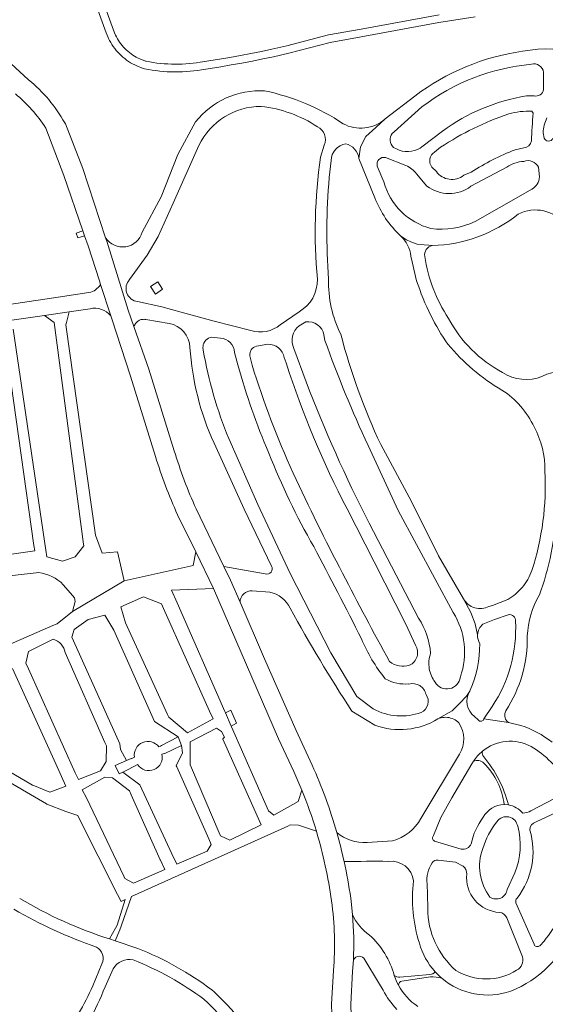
# Model space of a CAD drawing. Extents: x 148869 to 161638, y 453607 to 469810.
# Tile 23 of 256: x 154438 to 154534, y 459976 to 460155. Entities that reach past the tile are written whole.
import ezdxf

# ---------------------------------------------------------------- set-up
doc = ezdxf.new("R2010")
doc.units = 0
for name, color, linetype, lineweight in [('B-RO-VH-VERHARDING_ASFALT-GV', 251, 'CONTINUOUS', 18), ('B-RO-VH-VERHARDING_FUNDERING_ZAND-GV', 251, 'CONTINUOUS', 18), ('B-RO-VH-VERHARDING_HALFVERHARDING_GRIND-GV', 251, 'CONTINUOUS', 18), ('B-RO-VH-VERHARDING_SIERBESTRATING-GV', 251, 'CONTINUOUS', 18)]:
    doc.layers.add(name, color=color, linetype=linetype, lineweight=lineweight)

msp = doc.modelspace()

# ---------------------------------------------------------------- linework, layer by layer
at = {"layer": 'B-RO-VH-VERHARDING_ASFALT-GV', "flags": 128}
for points in [[(154439.46, 460143.9), (154421.14, 460160.87), (154399.23, 460181.02), (154399.1, 460180.89), (154398.3, 460181.54)], [(154442.57, 460135.15), (154445.87, 460126.49), (154449.33, 460116.42), (154449.65, 460115.51), (154450.27, 460113.7), (154452.33, 460107.32), (154452.55, 460106.65), (154454.42, 460100.97), (154454.61, 460100.4), (154457.98, 460089.95), (154462.55, 460075.35)], [(154465.98, 460076.38), (154461.32, 460091.22), (154458.63, 460099), (154457.6, 460101.99), (154453.68, 460114.55), (154453.48, 460115.16), (154449.34, 460127.78), (154446.14, 460135.91), (154446.02, 460136.11)], [(154454.42, 460100.97), (154452.55, 460106.65)], [(154450.44, 460105.18), (154444.83, 460104.35), (154408.7, 460098.96), (154405.31, 460098.45), (154404.16, 460098.28), (154391.01, 460096.15), (154390.23, 460095.89), (154389.73, 460095.72), (154347.5, 460089.76), (154344.73, 460089.95), (154342.07, 460090.14), (154338.34, 460090.5)], [(154346.44, 460087.72), (154361.1, 460089.73), (154362.55, 460089.93), (154363.56, 460090.07), (154369.67, 460090.93), (154370.2, 460091), (154382.83, 460092.78), (154386.21, 460093.16), (154390.67, 460093.66), (154396.97, 460094.38), (154399.58, 460094.76), (154408.03, 460096), (154409.79, 460096.26), (154416.94, 460097.31), (154418.74, 460097.57), (154425.71, 460098.59), (154427.68, 460098.88), (154434.67, 460099.91), (154436.42, 460100.16), (154442.33, 460101.03), (154446.86, 460101.7), (154450.65, 460102.25)], [(154491.05, 460019.17), (154488.15, 460025.48), (154482.4, 460038.53), (154477.95, 460048.82), (154476.2, 460052.85), (154475.01, 460055.33), (154469.97, 460065.8)], [(154466.57, 460064.75), (154469.87, 460057.99), (154473.13, 460051.29), (154479.14, 460037.41), (154484.93, 460023.97), (154487.76, 460017.98), (154489.21, 460014.59)], [(154498.41, 459991.98), (154498.08, 459994.96)], [(154498.11, 459975.62), (154498.43, 459981.6), (154498.57, 459983.7)], [(154494.94, 459981.74), (154494.61, 459975.64)]]:
    msp.add_lwpolyline(points, dxfattribs=at)
at = {"layer": 'B-RO-VH-VERHARDING_ASFALT-GV'}
for points in [[(154446.02, 460136.11, 0.096758), (154439.46, 460143.9)], [(154437.05, 460141.37, -0.076799), (154442.57, 460135.15)], [(154452.55, 460106.65, -0.191961), (154450.44, 460105.18)], [(154450.65, 460102.25, -0.275705), (154454.42, 460100.97)], [(154469.97, 460065.8, -0.036485), (154465.98, 460076.38)], [(154462.55, 460075.35, 0.03188), (154466.57, 460064.75)], [(154495.56, 460006.87, 0.037223), (154491.05, 460019.17)], [(154489.21, 460014.59, -0.023078), (154491.83, 460007.13)], [(154491.83, 460007.13, -0.037911), (154494.61, 459994.46)], [(154496.89, 460001.58, 0.015639), (154495.56, 460006.87)], [(154498.08, 459994.96, 0.01903), (154496.89, 460001.58)], [(154494.61, 459994.46, -0.05387), (154494.94, 459981.74)], [(154498.57, 459983.7, 0.033345), (154498.41, 459991.98)], [(154494.61, 459975.64, 0.089388), (154495.31, 459970.87)], [(154498.32, 459973.17, -0.055929), (154498.11, 459975.62)]]:
    msp.add_lwpolyline(points, format="xyb", dxfattribs=at)
at = {"layer": 'B-RO-VH-VERHARDING_FUNDERING_ZAND-GV', "flags": 128}
for points in [[(154514.17, 460155.78), (154500, 460153.16), (154494.03, 460152.1), (154486.45, 460150.14), (154483.75, 460149.48), (154481.84, 460149.09), (154479.93, 460148.71), (154478.02, 460148.35), (154476.1, 460148.01), (154474.18, 460147.67), (154472.26, 460147.36), (154471.92, 460147.3), (154470.7, 460147.14), (154470.04, 460147.04), (154469.39, 460146.95), (154468.73, 460146.88), (154468.08, 460146.83), (154467.42, 460146.8), (154466.76, 460146.78), (154466.1, 460146.77), (154465.44, 460146.78), (154464.78, 460146.81), (154464.12, 460146.86), (154463.46, 460146.92), (154462.81, 460146.99), (154462.15, 460147.08), (154461.5, 460147.19), (154460.85, 460147.31), (154460.73, 460147.34), (154459.73, 460147.73), (154459.39, 460147.89), (154459.05, 460148.06), (154458.73, 460148.24), (154458.41, 460148.44), (154458.1, 460148.66), (154457.8, 460148.88), (154457.51, 460149.12), (154457.23, 460149.36), (154456.97, 460149.63), (154456.71, 460149.9), (154456.47, 460150.18), (154456.23, 460150.47), (154456.01, 460150.78), (154455.81, 460151.09), (154455.61, 460151.41), (154455.44, 460151.74), (154455.27, 460152.07), (154455.23, 460152.16), (154454.9, 460152.99), (154451.13, 460163.39)], [(154449.81, 460162.94), (154453.59, 460152.5), (154453.94, 460151.61), (154454.01, 460151.47), (154454.19, 460151.09), (154454.4, 460150.71), (154454.62, 460150.34), (154454.86, 460149.98), (154455.12, 460149.63), (154455.39, 460149.29), (154455.67, 460148.96), (154455.97, 460148.64), (154456.28, 460148.34), (154456.6, 460148.05), (154456.94, 460147.78), (154457.29, 460147.52), (154457.64, 460147.27), (154458.01, 460147.04), (154458.39, 460146.83), (154458.77, 460146.63), (154459.18, 460146.45), (154460.33, 460145.99), (154460.58, 460145.94), (154461.26, 460145.81), (154461.94, 460145.7), (154462.63, 460145.6), (154463.32, 460145.52), (154464.01, 460145.46), (154464.7, 460145.41), (154465.39, 460145.39), (154466.09, 460145.37), (154466.78, 460145.38), (154467.48, 460145.4), (154468.17, 460145.43), (154468.86, 460145.49), (154469.55, 460145.56), (154470.24, 460145.65), (154470.9, 460145.75), (154472.13, 460145.92), (154472.49, 460145.98), (154474.42, 460146.29), (154476.35, 460146.63), (154478.27, 460146.97), (154480.2, 460147.34), (154482.12, 460147.72), (154484.06, 460148.11), (154486.8, 460148.78), (154494.33, 460150.73), (154500, 460151.74), (154514.14, 460154.37), (154520.77, 460155.39)], [(154526.02, 460011.98), (154526.79, 460011.91)], [(154512.5, 459981.04), (154507.03, 459980.52)], [(154507.39, 459979.83), (154512.58, 459980.59)]]:
    msp.add_lwpolyline(points, dxfattribs=at)
at = {"layer": 'B-RO-VH-VERHARDING_FUNDERING_ZAND-GV'}
for points in [[(154522.05, 460021.68, 0.077681), (154520.42, 460019.85)], [(154520.42, 460019.85, -0.30283), (154522.33, 460019.52)], [(154522.3, 460020.67, -0.214539), (154522.05, 460021.68)], [(154526.79, 460011.91, 0.11359), (154522.3, 460020.67)], [(154522.33, 460019.52, -0.166206), (154526.02, 460011.98)], [(154507.03, 459980.52, -0.121732), (154506.02, 459980.86)], [(154506.02, 459980.86, 0.045008), (154506.77, 459979.11)], [(154513.45, 459981.53, -0.237406), (154512.5, 459981.04)], [(154512.58, 459980.59, -0.070445), (154514.66, 459980.36)], [(154514.66, 459980.36, -0.032751), (154513.45, 459981.53)], [(154506.77, 459979.11, -0.332384), (154507.39, 459979.83)]]:
    msp.add_lwpolyline(points, format="xyb", dxfattribs=at)
at = {"layer": 'B-RO-VH-VERHARDING_HALFVERHARDING_GRIND-GV'}
for points in [[(154529.37, 460149.12, 0.127912), (154509.78, 460140.98)], [(154549.83, 460143.5, 0.233937), (154529.37, 460149.12)], [(154511.06, 460139.02, -0.140492), (154530.99, 460146.77)], [(154530.99, 460146.77, -0.459746), (154533.18, 460145.32)], [(154482.42, 460141.93, 0.242934), (154469.83, 460136.26)], [(154496.7, 460135.94, 0.094641), (154482.42, 460141.93)], [(154533.17, 460142.15, -0.439672), (154531.48, 460141.02)], [(154530.08, 460140.99, 0.122028), (154514.82, 460134.57)], [(154470.47, 460131.99, -0.285492), (154481.8, 460139.1)], [(154481.8, 460139.1, -0.114868), (154492.04, 460135.39)], [(154504.34, 460136.8, -0.3169), (154496.7, 460135.94)], [(154514.45, 460131.64, -0.064703), (154526.84, 460137.72)], [(154526.84, 460137.72, -0.0714), (154531.07, 460138.24)], [(154531.32, 460137.88, 0.01689), (154530.98, 460132.79)], [(154533.12, 460134.29, -0.108892), (154533.81, 460136.98)], [(154492.04, 460135.39, -0.402191), (154493.26, 460132.01)], [(154505.85, 460131.63, -0.385189), (154505.64, 460134.16)], [(154534.87, 460133.3, -0.681051), (154533.27, 460133.32)], [(154494.51, 460129.22, -0.355286), (154497.19, 460132.28)], [(154497.19, 460132.28, -0.303384), (154499.59, 460129.63)], [(154510.74, 460131.5, -0.262377), (154506.4, 460131.35)], [(154528.02, 460131.19, 0.050448), (154520, 460127.11)], [(154530.98, 460132.79, -0.329568), (154529.57, 460131.53)], [(154492.61, 460129.85, 0.059578), (154492.02, 460107.63)], [(154502.92, 460128.21, -0.56863), (154504.42, 460129.78)], [(154512.85, 460128.04, -0.442893), (154513.36, 460130.78)], [(154508.15, 460128.32, -0.1205), (154510.08, 460126.79)], [(154526.52, 460128.05, -0.135087), (154529.58, 460129.07)], [(154529.58, 460129.07, -0.390037), (154532.29, 460128)], [(154494.05, 460107.66, -0.040426), (154494.19, 460126.14)], [(154518.67, 460126.55, -0.423917), (154513.68, 460127.22)], [(154532.45, 460126.24, -0.257022), (154531.07, 460124.02)], [(154512.7, 460116.85, -0.265848), (154504.1, 460125.34)], [(154511.95, 460124.58, 0.331755), (154519.97, 460124.54)], [(154502.48, 460122.45, 0.11487), (154507.21, 460115.49)], [(154512.91, 460113.74, 0.161253), (154528.57, 460119.46)], [(154528.57, 460119.46, -0.362865), (154537.2, 460117.55)], [(154520.72, 460118.15, -0.148387), (154512.7, 460116.85)], [(154460.14, 460116.19, -0.642772), (154453.48, 460115.16)], [(154507.21, 460115.49, -0.179648), (154509.04, 460111.85)], [(154511.57, 460111.79, -0.414276), (154512.91, 460113.74)], [(154515.88, 460100.49, -0.109076), (154511.57, 460111.79)], [(154459.29, 460103.54, -0.609749), (154457.82, 460107.56)], [(154492.02, 460107.63, -0.276334), (154488.68, 460101.7)], [(154496.28, 460097.6, -0.12444), (154494.05, 460107.66)], [(154510.09, 460107.36, 0.039638), (154512.66, 460101.02)], [(154512.66, 460101.02, 0.035263), (154515.76, 460095.8)], [(154465.04, 460099.58, -0.341082), (154468.83, 460095.19)], [(154485.26, 460099.3, -0.242079), (154479.93, 460098.26)], [(154487.75, 460095.01, -0.354619), (154488.72, 460099.16)], [(154489.91, 460099.85, -0.4137), (154493.21, 460097.48)], [(154525.74, 460090.63, -0.147767), (154515.88, 460100.49)], [(154471.2, 460095.4, -0.339646), (154472.79, 460097.09)], [(154503.55, 460077.53, -0.046269), (154496.28, 460097.6)], [(154471.25, 460094.71, -0.092316), (154471.2, 460095.4)], [(154474.39, 460096.91, -0.381713), (154476.92, 460094.31)], [(154479.75, 460093.7, -0.401089), (154480.93, 460095.42)], [(154483.01, 460095.78, -0.371362), (154485.98, 460093.37)], [(154493.4, 460096.46, 0.022927), (154501.25, 460077.36)], [(154515.76, 460095.8, 0.085216), (154525.61, 460087.44)], [(154468.83, 460095.19, 0.09084), (154473.22, 460077.76)], [(154475.88, 460078.61, -0.053982), (154471.25, 460094.71)], [(154477.54, 460092.02, 0.032801), (154483.18, 460075.98)], [(154487.6, 460072.31, -0.030796), (154480.14, 460091.98)], [(154486.34, 460092.38, 0.041681), (154497.44, 460065.79)], [(154532.9, 460089.93, -0.243305), (154525.74, 460090.63)], [(154540.09, 460089.54, 0.281266), (154532.9, 460089.93)], [(154501.47, 460063.22, -0.028811), (154489.97, 460088.97)], [(154525.61, 460087.44, -0.141146), (154531.46, 460080.72)], [(154531.46, 460080.72, -0.132755), (154533.44, 460072.68)], [(154483.18, 460075.98, 0.03655), (154491.36, 460058.93)], [(154496.62, 460054.09, -0.012624), (154487.6, 460072.31)], [(154533.44, 460072.68, -0.091425), (154531.05, 460054.57)], [(154533.35, 460052.85, 0.071767), (154535.7, 460068.92)], [(154491.36, 460058.93, -0.006366), (154500.05, 460042.15)], [(154441.28, 460054.22, -0.165323), (154445.76, 460052.01)], [(154483.69, 460055.39, -0.683356), (154482.52, 460054)], [(154505.16, 460038.04, -0.008588), (154496.62, 460054.09)], [(154531.05, 460054.57, -0.091525), (154529.3, 460051.5)], [(154477.95, 460048.82, -0.440529), (154480.17, 460050.89)], [(154483.34, 460050.63, -0.238829), (154487.07, 460047.72)], [(154529.3, 460051.5, -0.087973), (154526.68, 460049.31)], [(154523.25, 460048.06, -0.416501), (154518.64, 460049.43)], [(154530.22, 460042.66, -0.115996), (154532.43, 460050.18)], [(154487.07, 460047.72, 0.01947), (154498.29, 460028.98)], [(154516.75, 460046.96, -0.224467), (154518.05, 460035.22)], [(154512.64, 460039.52, 0.121197), (154510.45, 460045.9)], [(154528.08, 460045.36, -0.161207), (154523.86, 460029.85)], [(154526.77, 460046.53, -0.509862), (154528.08, 460045.36)], [(154521.19, 460042.89, -0.194278), (154522.12, 460044.83)], [(154443.94, 460042.06, -0.291467), (154446.12, 460039.64)], [(154500.05, 460042.15, 0.070425), (154504.38, 460034.86)], [(154521.57, 460041.26, -0.148335), (154521.19, 460042.89)], [(154526.32, 460029.04, 0.150832), (154530.22, 460042.66)], [(154509.85, 460040.97, -0.462974), (154508.8, 460037.35)], [(154519.85, 460032.81, 0.105272), (154521.57, 460041.26)], [(154508.8, 460037.35, -0.269004), (154505.16, 460038.04)], [(154512.39, 460036.71, -0.127689), (154512.64, 460039.52)], [(154513.44, 460034.26, -0.120154), (154512.39, 460036.71)], [(154504.38, 460034.86, 0.157011), (154508.69, 460033.96)], [(154518.05, 460035.22, -0.717956), (154513.44, 460034.26)], [(154508.69, 460033.91, -0.420722), (154511.8, 460032.03)], [(154520.59, 460027.98, -0.366695), (154519.74, 460032.63)], [(154511.8, 460032.03, -0.45545), (154510.93, 460028.75)], [(154510.93, 460028.75, -0.216112), (154502.17, 460029.4)], [(154502.48, 460026.43, 0.229811), (154513.97, 460027.58)], [(154522.34, 460027.59, -0.63666), (154521.27, 460027.38)], [(154526.8, 460026.9, -0.342272), (154526.24, 460028.85)], [(154517.78, 460026.84, -0.298108), (154517.88, 460021.18)], [(154534.73, 460023.32, 0.091757), (154529.07, 460026.37)], [(154463.18, 460022.46, 0.77958), (154458.71, 460020.6)], [(154522.05, 460021.68, -0.306322), (154530.94, 460022.54)], [(154530.94, 460022.54, -0.122898), (154537.32, 460016.14)], [(154459.29, 460019.28, 0.847383), (154463.73, 460021.17)], [(154520.42, 460019.85, -0.077681), (154522.05, 460021.68)], [(154491.83, 460007.13, 0.023078), (154489.21, 460014.59)], [(154526.02, 460011.98, 0.276176), (154522.21, 460009.66)], [(154529.39, 460010.41, 0.178347), (154526.79, 460011.91)], [(154510.85, 460009.44, -0.214216), (154505.68, 460005.39)], [(154522.21, 460009.66, 0.109961), (154520.01, 460004.85)], [(154524.71, 460008.86, -0.676523), (154528.48, 460008.02)], [(154530.89, 460010.86, -0.131637), (154529.39, 460010.41)], [(154522.14, 460003.97, -0.098485), (154524.71, 460008.86)], [(154528.48, 460008.02, -0.163679), (154527.99, 459999.55)], [(154530.71, 460007.33, -0.357476), (154531.84, 460008.82)], [(154501.06, 460005.06, -0.186681), (154495.56, 460006.87)], [(154495.56, 460006.87, -0.015639), (154496.89, 460001.58)], [(154513.34, 460005.32, -0.500855), (154513.17, 460006.36)], [(154528.36, 459994.95, 0.242686), (154530.71, 460007.33)], [(154520.01, 460004.85, -0.364038), (154518.2, 460003.88)], [(154523.44, 459995.13, -0.257984), (154522.14, 460003.97)], [(154496.89, 460001.58, -0.010158), (154504.97, 460001.63)], [(154504.97, 460001.63, -0.407821), (154509.53, 459998.09)], [(154511.99, 459997.52, -0.172617), (154512.9, 460001.38)], [(154512.9, 460001.38, -0.284148), (154513.98, 460001.86)], [(154518.58, 460000.77, -0.234604), (154519.2, 459999.33)], [(154519.2, 459999.33, 0.428276), (154525.17, 459992.34)], [(154509.53, 459998.09, 0.106667), (154510.59, 459986.71)], [(154454.19, 459987.5, -0.05684), (154437.83, 459994.88)], [(154526.58, 459996.54, -0.557814), (154523.44, 459995.13)], [(154528.16, 459994.11, -0.294836), (154528.36, 459994.95)], [(154538.47, 459996.01, -0.057952), (154533.31, 459987.1)], [(154436.77, 459992.92, 0.049985), (154451.79, 459986.04)], [(154501.52, 459988.22, -0.138605), (154498.41, 459991.98)], [(154498.41, 459991.98, -0.033345), (154498.57, 459983.7)], [(154517.24, 459981.78, -0.218239), (154512.12, 459993.04)], [(154525.17, 459992.34, -0.275053), (154526.5, 459991.34)], [(154506.02, 459980.86, 0.139017), (154501.52, 459988.22)], [(154527.22, 459978.01, 0.211563), (154538.46, 459989.36)], [(154451.79, 459986.04, -0.407086), (154452.78, 459982.96)], [(154510.59, 459986.71, 0.116426), (154513.45, 459981.53)], [(154532.49, 459986.27, -0.525428), (154531.45, 459986.54)], [(154472.82, 459978.23, 0.066596), (154459.34, 459985.78)], [(154498.57, 459983.7, -0.62061), (154500.68, 459983.72)], [(154529.37, 459984.25, -0.352147), (154528.29, 459981.8)], [(154454.87, 459982.05, -0.331011), (154458.51, 459983.68)], [(154458.51, 459983.68, -0.066265), (154471.38, 459976.52)], [(154506.77, 459979.11, -0.045008), (154506.02, 459980.86)], [(154513.45, 459981.53, 0.032751), (154514.66, 459980.36)], [(154528.29, 459981.8, -0.281473), (154517.24, 459981.78)], [(154451.12, 459978.97, -0.074119), (154445.2, 459969.33)], [(154446.23, 459967.1, 0.100205), (154453.36, 459978.78)], [(154510.29, 459975.22, -0.122829), (154506.77, 459979.11)], [(154514.66, 459980.36, 0.265433), (154527.22, 459978.01)], [(154478.47, 459972.12, 0.047092), (154472.82, 459978.23)], [(154503.98, 459978.17, 0.065512), (154506.46, 459974.69)], [(154471.38, 459976.52, -0.045276), (154476.42, 459970.9)]]:
    msp.add_lwpolyline(points, format="xyb", dxfattribs=at)
at = {"layer": 'B-RO-VH-VERHARDING_HALFVERHARDING_GRIND-GV', "flags": 128}
for points in [[(154533.18, 460145.32), (154533.17, 460142.15)], [(154509.78, 460140.98), (154504.34, 460136.8), (154502.65, 460135.22), (154500.82, 460133.59), (154499.89, 460131.7), (154499.59, 460129.63), (154502.48, 460122.45)], [(154531.48, 460141.02), (154530.08, 460140.99)], [(154505.64, 460134.16), (154506.02, 460134.48), (154511.06, 460139.02)], [(154499.59, 460129.63), (154499.89, 460131.7), (154500.82, 460133.59), (154502.65, 460135.22), (154504.34, 460136.8)], [(154531.07, 460138.24), (154531.32, 460137.88)], [(154469.83, 460136.26), (154466.63, 460130.34), (154463.59, 460122.64), (154460.14, 460116.19)], [(154514.82, 460134.57), (154511.04, 460131.74), (154510.74, 460131.5)], [(154533.27, 460133.32), (154533.12, 460134.29)], [(154457.82, 460107.56), (154461.05, 460111.99), (154463.02, 460115.38), (154465.78, 460121.48), (154470.47, 460131.99)], [(154493.26, 460132.01), (154492.61, 460129.85)], [(154506.4, 460131.35), (154505.85, 460131.63)], [(154513.36, 460130.78), (154514.45, 460131.64)], [(154529.57, 460131.53), (154528.02, 460131.19)], [(154504.42, 460129.78), (154508.15, 460128.32)], [(154494.19, 460126.14), (154494.51, 460129.22)], [(154504.1, 460125.34), (154502.92, 460128.21)], [(154513.68, 460127.22), (154512.85, 460128.04)], [(154519.97, 460124.54), (154526.52, 460128.05)], [(154532.29, 460128), (154532.45, 460126.24)], [(154510.08, 460126.79), (154511.95, 460124.58)], [(154520, 460127.11), (154518.67, 460126.55)], [(154531.07, 460124.02), (154529.47, 460123.1), (154520.72, 460118.15)], [(154453.48, 460115.16), (154453.68, 460114.55), (154457.6, 460101.99), (154458.63, 460099), (154458.69, 460099.16), (154458.77, 460099.32), (154458.85, 460099.47), (154458.95, 460099.61), (154459.07, 460099.74), (154459.19, 460099.86), (154459.33, 460099.97), (154459.47, 460100.06), (154459.62, 460100.14), (154459.78, 460100.21), (154459.95, 460100.26), (154460.12, 460100.3), (154460.29, 460100.32), (154460.46, 460100.33), (154460.63, 460100.32), (154460.8, 460100.29), (154465.04, 460099.58)], [(154512.91, 460113.74), (154512.33, 460113.84), (154511.48, 460113.91), (154510.17, 460114.01), (154509.03, 460114.42), (154508.22, 460114.79), (154507.21, 460115.49)], [(154507.21, 460115.49), (154508.22, 460114.79), (154509.03, 460114.42), (154510.17, 460114.01), (154511.48, 460113.91), (154512.33, 460113.84), (154512.91, 460113.74)], [(154509.04, 460111.85), (154509.29, 460110.77), (154510.09, 460107.36)], [(154479.93, 460098.26), (154473.24, 460100), (154467.24, 460101.63), (154463.72, 460102.61), (154459.29, 460103.54)], [(154445.76, 460052.01), (154447.08, 460050.48), (154447.79, 460049.61), (154447.91, 460048.92), (154447.45, 460047.15), (154456.83, 460052.69), (154455.63, 460057.96), (154452.82, 460057.76), (154451.62, 460061.01), (154446.23, 460099.31), (154446.35, 460099.76), (154446.86, 460101.7), (154442.33, 460101.03), (154444.12, 460099.72), (154449.46, 460059.36), (154449.5, 460059.06), (154447.95, 460057.09), (154445.64, 460056.27), (154442.77, 460057.08), (154442.59, 460058.27), (154436.66, 460098.55)], [(154488.68, 460101.7), (154485.26, 460099.3)], [(154488.72, 460099.16), (154489.91, 460099.85)], [(154434.86, 460098.51), (154440.43, 460059.15), (154440.57, 460058.16), (154433.74, 460057.22)], [(154472.79, 460097.09), (154474.39, 460096.91)], [(154493.21, 460097.48), (154493.4, 460096.46)], [(154480.93, 460095.42), (154483.01, 460095.78)], [(154476.92, 460094.31), (154477.54, 460092.02)], [(154480.14, 460091.98), (154479.75, 460093.7)], [(154489.97, 460088.97), (154487.75, 460095.01)], [(154485.98, 460093.37), (154486.34, 460092.38)], [(154473.22, 460077.76), (154478.7, 460065.77), (154483.69, 460055.39)], [(154502.17, 460029.4), (154499.22, 460031.65), (154494.47, 460039.61), (154487.07, 460054.06), (154481.18, 460066.58), (154475.88, 460078.61)], [(154501.25, 460077.36), (154506.74, 460065.53), (154516.75, 460046.96)], [(154521.19, 460042.89), (154520.72, 460044.86), (154519.96, 460046.93), (154518.64, 460049.43), (154514.05, 460057.24), (154509.13, 460067.17), (154503.55, 460077.53)], [(154497.44, 460065.79), (154502.35, 460056.16), (154508.13, 460044.84), (154509.85, 460040.97)], [(154510.45, 460045.9), (154501.47, 460063.22)], [(154469.87, 460057.99), (154469.38, 460055.53), (154456.83, 460052.69), (154447.45, 460047.15), (154444.67, 460044.91), (154443.89, 460044.58), (154418.7, 460033.61)], [(154489.21, 460014.59), (154488.51, 460012.52), (154484.11, 460010.03), (154483.14, 460010.81), (154476.38, 460026.12), (154476.31, 460026.27), (154475.27, 460028.7), (154475.17, 460028.91), (154466.49, 460048.68), (154465.46, 460051.02), (154473.13, 460051.29), (154469.87, 460057.99)], [(154412.64, 460051.03), (154440.82, 460054.17), (154441.28, 460054.22)], [(154482.52, 460054), (154475.01, 460055.33), (154476.2, 460052.85), (154477.95, 460048.82)], [(154532.43, 460050.18), (154533.35, 460052.85)], [(154480.17, 460050.89), (154483.34, 460050.63)], [(154518.64, 460049.43), (154519.96, 460046.93), (154520.72, 460044.86), (154521.19, 460042.89)], [(154526.68, 460049.31), (154523.89, 460048.2), (154523.25, 460048.06)], [(154522.12, 460044.83), (154524.24, 460045.67), (154526.77, 460046.53)], [(154439.43, 460036.66), (154438.96, 460037.71), (154439.45, 460039.86), (154441.89, 460041.08), (154443.94, 460042.06)], [(154446.12, 460039.64), (154453.34, 460023.28), (154453.61, 460022.66), (154453.59, 460019.84), (154452.54, 460018.13), (154448.51, 460016.51), (154447.95, 460017.75), (154439.43, 460036.66)], [(154436.53, 460036.77), (154444.39, 460019.38), (154446.24, 460015.3), (154443.32, 460014.21), (154440.21, 460015.5), (154440.17, 460015.52), (154418.54, 460028.2)], [(154508.69, 460033.96), (154508.69, 460033.91)], [(154513.97, 460027.58), (154516.55, 460029.04), (154517.89, 460030.35), (154519.19, 460031.73), (154519.74, 460032.63), (154519.85, 460032.81)], [(154519.74, 460032.63), (154519.19, 460031.73), (154517.89, 460030.35), (154516.55, 460029.04), (154513.97, 460027.58), (154514.25, 460027.68), (154514.53, 460027.77), (154514.82, 460027.82), (154515.11, 460027.85), (154515.41, 460027.86), (154515.7, 460027.84), (154515.99, 460027.8), (154516.28, 460027.73), (154516.55, 460027.64), (154516.83, 460027.52), (154517.08, 460027.38), (154517.33, 460027.22), (154517.56, 460027.04), (154517.78, 460026.84)], [(154498.29, 460028.98), (154502.48, 460026.43)], [(154523.86, 460029.85), (154522.34, 460027.59), (154526.8, 460026.9)], [(154526.24, 460028.85), (154526.32, 460029.04)], [(154521.27, 460027.38), (154520.59, 460027.98)], [(154529.07, 460026.37), (154526.8, 460026.9), (154522.34, 460027.59)], [(154416.97, 460027.07), (154442.7, 460012.1), (154442.77, 460012.07), (154446.2, 460010.7), (154448.4, 460010), (154448.61, 460009.58), (154455.66, 459995.63), (154456.31, 459994.35), (154457.04, 459994.68), (154455.55, 459989.99), (154455.26, 459989.46), (154454.19, 459987.5), (154455.24, 459987.15), (154456.06, 459989.19), (154456.31, 459989.81), (154458.2, 459995.21), (154486.62, 460008.05), (154487.07, 460008.26), (154488.61, 460008.21), (154491.83, 460007.13)], [(154463.73, 460021.17), (154464.22, 460021.29), (154464.27, 460021.3), (154467.26, 460022.75), (154466.67, 460024.29), (154463.63, 460022.7), (154463.47, 460022.61), (154463.18, 460022.46)], [(154458.71, 460020.6), (154458.23, 460020.39), (154458.14, 460020.35), (154457.25, 460019.97), (154455.2, 460019.09), (154455.93, 460017.54), (154456.6, 460017.86)], [(154517.88, 460021.18), (154510.85, 460009.44)], [(154456.6, 460017.86), (154457.12, 460018.11), (154458.84, 460019.03), (154459.29, 460019.28)], [(154513.17, 460006.36), (154514.52, 460009.62), (154516.49, 460013.17), (154520.14, 460019.39), (154520.42, 460019.85)], [(154536.6, 460013.83), (154530.89, 460010.86)], [(154526.79, 460011.91), (154526.02, 460011.98)], [(154531.84, 460008.82), (154538.21, 460011.83)], [(154505.68, 460005.39), (154501.06, 460005.06)], [(154518.2, 460003.88), (154513.34, 460005.32)], [(154513.98, 460001.86), (154517.18, 460001.48), (154518.58, 460000.77)], [(154527.99, 459999.55), (154526.58, 459996.54)], [(154512.12, 459993.04), (154512.06, 459995.59), (154511.99, 459997.52)], [(154531.45, 459986.54), (154528.16, 459994.11)], [(154526.5, 459991.34), (154529.37, 459984.25)], [(154459.34, 459985.78), (154455.39, 459987.1), (154455.24, 459987.15), (154454.19, 459987.5)], [(154533.31, 459987.1), (154532.49, 459986.27)], [(154452.78, 459982.96), (154451.12, 459978.97)], [(154500.68, 459983.72), (154503.15, 459979.56), (154503.98, 459978.17)], [(154453.36, 459978.78), (154454.87, 459982.05)]]:
    msp.add_lwpolyline(points, dxfattribs=at)
for points in [[(154449.33, 460116.42), (154448.14, 460116.02), (154448.39, 460115.15), (154449.65, 460115.51)], [(154464.71, 460028.4), (154457.11, 460045.05), (154456.24, 460048), (154460.35, 460049.8), (154463.62, 460048.51), (154463.99, 460047.7), (154472.41, 460028.96), (154473.03, 460027.57), (154468.36, 460025.05), (154464.95, 460027.88)], [(154462.39, 460027.12), (154466.67, 460024.29), (154467.26, 460022.75), (154467.48, 460021.41), (154466.34, 460019), (154466.41, 460018.84), (154472.24, 460005.74), (154472.71, 460004.68), (154471.93, 460003.48), (154466.41, 460001.15), (154465.55, 460002.99), (154459.7, 460015.56), (154456.6, 460017.86), (154455.93, 460017.54), (154455.2, 460019.09), (154457.25, 460019.97), (154456.2, 460022.03), (154456.06, 460023.06), (154448.16, 460040.56), (154447.3, 460042.46), (154447.76, 460043.82), (154450.28, 460045.68), (154453.33, 460046.45), (154454.97, 460043.71)], [(154475.27, 460028.7), (154476.31, 460026.27), (154477.28, 460026.79), (154476.28, 460029.15)], [(154474.8, 460023.9), (154481.08, 460009.92), (154481.81, 460008.3), (154476.06, 460005.48), (154474.38, 460006.26), (154474.13, 460006.84), (154469.09, 460018.66), (154468.86, 460019.2), (154468.86, 460023.42), (154473.64, 460025.91), (154474.56, 460025.29), (154475.13, 460024.24), (154474.78, 460023.95)], [(154449.97, 460013.19), (154449.2, 460014.66), (154453.32, 460016.95), (154454.74, 460016.86), (154457.83, 460014.45), (154458.14, 460013.74), (154463.43, 460001.93), (154463.46, 460001.87), (154464.25, 460000.15), (154458.56, 459997.68), (154456.94, 459998.49), (154456.76, 459998.92)]]:
    msp.add_lwpolyline(points, close=True, dxfattribs=at)
at = {"layer": 'B-RO-VH-VERHARDING_SIERBESTRATING-GV', "flags": 128}
msp.add_lwpolyline([(154462.54, 460104.91), (154463.84, 460105.79), (154462.95, 460107.17), (154461.65, 460106.3)], close=True, dxfattribs=at)

doc.saveas('drawing.dxf')
